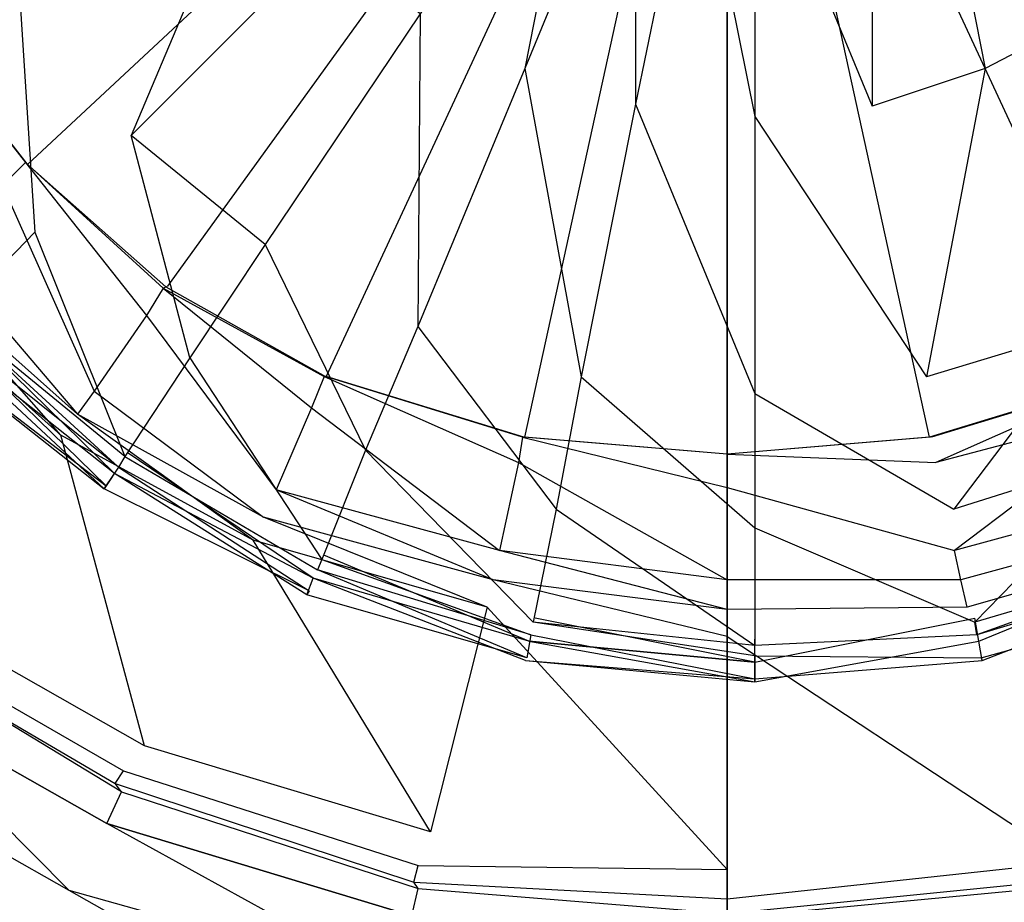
# Model space of a CAD drawing. Extents: x 0 to 0.9, y -0.7 to 0.
# Tile 6 of 14: x 0.416 to 0.463, y -0.416 to -0.374. Entities that reach past the tile are written whole.
import ezdxf

# ---------------------------------------------------------------- set-up
doc = ezdxf.new("R2010")
doc.units = 0
doc.layers.add('L0_ABLAUF_INF_0___REPLACEMTFORE', color=7, linetype='CONTINUOUS')
doc.layers.add('L1_GRUPPE_28___REPLACEMTFOREMPT', color=7, linetype='CONTINUOUS')

msp = doc.modelspace()

# ---------------------------------------------------------------- linework, layer by layer
at = {"layer": 'L0_ABLAUF_INF_0___REPLACEMTFORE', "color": 8}
for points, invisible_edges in [([(0.44036, -0.376479, 0.025468), (0.443152, -0.362285, 0.026105), (0.435373, -0.37388, 0.025468), (0.44036, -0.376479, 0.025468)], 13), ([(0.443152, -0.362285, 0.026105), (0.44036, -0.376479, 0.025468), (0.445646, -0.363684, 0.026105), (0.443152, -0.362285, 0.026105)], 14), ([(0.462302, -0.376479, 0.025468), (0.459509, -0.362285, 0.026105), (0.456916, -0.363684, 0.026105), (0.462302, -0.376479, 0.025468)], 13), ([(0.459509, -0.362285, 0.026105), (0.462302, -0.376479, 0.025468), (0.467288, -0.37388, 0.025468), (0.459509, -0.362285, 0.026105)], 14), ([(0.445646, -0.378178, 0.025468), (0.445646, -0.363684, 0.026105), (0.44036, -0.376479, 0.025468), (0.445646, -0.378178, 0.025468)], 13), ([(0.445646, -0.363684, 0.026105), (0.445646, -0.378178, 0.025468), (0.448438, -0.364484, 0.026105), (0.445646, -0.363684, 0.026105)], 14), ([(0.456916, -0.378278, 0.025468), (0.456916, -0.363684, 0.026105), (0.454223, -0.364484, 0.026105), (0.456916, -0.378278, 0.025468)], 13), ([(0.456916, -0.363684, 0.026105), (0.456916, -0.378278, 0.025468), (0.462302, -0.376479, 0.025468), (0.456916, -0.363684, 0.026105)], 14), ([(0.451331, -0.378778, 0.025468), (0.448438, -0.364484, 0.026105), (0.445646, -0.378178, 0.025468), (0.451331, -0.378778, 0.025468)], 13), ([(0.448438, -0.364484, 0.026105), (0.451331, -0.378778, 0.025468), (0.451331, -0.364784, 0.026105), (0.448438, -0.364484, 0.026105)], 14), ([(0.451331, -0.364784, 0.026105), (0.456916, -0.378278, 0.025468), (0.454223, -0.364484, 0.026105), (0.451331, -0.364784, 0.026105)], 14), ([(0.456916, -0.378278, 0.025468), (0.451331, -0.364784, 0.026105), (0.451331, -0.378778, 0.025468), (0.456916, -0.378278, 0.025468)], 13), ([(0.412334, -0.366183, 0.024618), (0.410937, -0.376979, 0.023981), (0.416323, -0.37338, 0.024618), (0.412334, -0.366183, 0.024618)], 14), ([(0.421609, -0.379677, 0.024618), (0.427394, -0.365983, 0.025468), (0.416323, -0.37338, 0.024618), (0.421609, -0.379677, 0.024618)], 13), ([(0.427394, -0.365983, 0.025468), (0.421609, -0.379677, 0.024618), (0.430984, -0.370282, 0.025468), (0.427394, -0.365983, 0.025468)], 14), ([(0.430984, -0.370282, 0.025468), (0.421609, -0.379677, 0.024618), (0.427992, -0.384875, 0.024512), (0.430984, -0.370282, 0.025468)], 14), ([(0.435373, -0.37388, 0.025468), (0.430984, -0.370282, 0.025468), (0.427992, -0.384875, 0.024512), (0.435373, -0.37388, 0.025468)], 14), ([(0.417021, -0.384276, 0.023981), (0.416323, -0.37338, 0.024618), (0.410937, -0.376979, 0.023981), (0.417021, -0.384276, 0.023981)], 13), ([(0.416323, -0.37338, 0.024618), (0.417021, -0.384276, 0.023981), (0.421609, -0.379677, 0.024618), (0.416323, -0.37338, 0.024618)], 14), ([(0.435273, -0.388774, 0.024512), (0.435373, -0.37388, 0.025468), (0.427992, -0.384875, 0.024512), (0.435273, -0.388774, 0.024512)], 13), ([(0.435373, -0.37388, 0.025468), (0.435273, -0.388774, 0.024512), (0.44036, -0.376479, 0.025468), (0.435373, -0.37388, 0.025468)], 14), ([(0.467388, -0.388774, 0.024512), (0.467288, -0.37388, 0.025468), (0.462302, -0.376479, 0.025468), (0.467388, -0.388774, 0.024512)], 13), ([(0.443053, -0.391173, 0.024512), (0.44036, -0.376479, 0.025468), (0.435273, -0.388774, 0.024512), (0.443053, -0.391173, 0.024512)], 13), ([(0.44036, -0.376479, 0.025468), (0.443053, -0.391173, 0.024512), (0.445646, -0.378178, 0.025468), (0.44036, -0.376479, 0.025468)], 14), ([(0.459509, -0.391173, 0.024512), (0.462302, -0.376479, 0.025468), (0.456916, -0.378278, 0.025468), (0.459509, -0.391173, 0.024512)], 13), ([(0.462302, -0.376479, 0.025468), (0.459509, -0.391173, 0.024512), (0.467388, -0.388774, 0.024512), (0.462302, -0.376479, 0.025468)], 14), ([(0.410937, -0.376979, 0.023981), (0.413132, -0.388274, 0.02345), (0.417021, -0.384276, 0.023981), (0.410937, -0.376979, 0.023981)], 14), ([(0.451331, -0.391972, 0.024512), (0.445646, -0.378178, 0.025468), (0.443053, -0.391173, 0.024512), (0.451331, -0.391972, 0.024512)], 13), ([(0.445646, -0.378178, 0.025468), (0.451331, -0.391972, 0.024512), (0.451331, -0.378778, 0.025468), (0.445646, -0.378178, 0.025468)], 14), ([(0.451331, -0.378778, 0.025468), (0.459509, -0.391173, 0.024512), (0.456916, -0.378278, 0.025468), (0.451331, -0.378778, 0.025468)], 14), ([(0.459509, -0.391173, 0.024512), (0.451331, -0.378778, 0.025468), (0.451331, -0.391972, 0.024512), (0.459509, -0.391173, 0.024512)], 13), ([(0.424402, -0.390273, 0.023981), (0.421609, -0.379677, 0.024618), (0.417021, -0.384276, 0.023981), (0.424402, -0.390273, 0.023981)], 14), ([(0.427992, -0.384875, 0.024512), (0.421609, -0.379677, 0.024618), (0.424402, -0.390273, 0.023981), (0.427992, -0.384875, 0.024512)], 14), ([(0.42131, -0.394971, 0.02345), (0.417021, -0.384276, 0.023981), (0.413132, -0.388274, 0.02345), (0.42131, -0.394971, 0.02345)], 13), ([(0.417021, -0.384276, 0.023981), (0.42131, -0.394971, 0.02345), (0.424402, -0.390273, 0.023981), (0.417021, -0.384276, 0.023981)], 14), ([(0.43278, -0.394671, 0.023981), (0.427992, -0.384875, 0.024512), (0.424402, -0.390273, 0.023981), (0.43278, -0.394671, 0.023981)], 13), ([(0.427992, -0.384875, 0.024512), (0.43278, -0.394671, 0.023981), (0.435273, -0.388774, 0.024512), (0.427992, -0.384875, 0.024512)], 14), ([(0.413132, -0.388274, 0.020265), (0.420811, -0.395771, 0.020052), (0.412334, -0.389073, 0.020052), (0.413132, -0.388274, 0.020265)], 13), ([(0.421011, -0.395471, 0.023344), (0.413132, -0.388274, 0.02345), (0.412633, -0.388774, 0.023344), (0.421011, -0.395471, 0.023344)], 14), ([(0.420811, -0.395771, 0.020052), (0.413132, -0.388274, 0.020265), (0.42141, -0.394771, 0.020265), (0.420811, -0.395771, 0.020052)], 14), ([(0.42131, -0.394971, 0.02345), (0.413132, -0.388274, 0.02345), (0.421011, -0.395471, 0.023344), (0.42131, -0.394971, 0.02345)], 14), ([(0.420412, -0.39637, 0.022494), (0.412633, -0.388774, 0.023344), (0.411835, -0.389573, 0.022601), (0.420412, -0.39637, 0.022494)], 14), ([(0.421011, -0.395471, 0.023344), (0.412633, -0.388774, 0.023344), (0.420412, -0.39637, 0.022494), (0.421011, -0.395471, 0.023344)], 14), ([(0.441856, -0.39747, 0.023981), (0.435273, -0.388774, 0.024512), (0.43278, -0.394671, 0.023981), (0.441856, -0.39747, 0.023981)], 13), ([(0.435273, -0.388774, 0.024512), (0.441856, -0.39747, 0.023981), (0.443053, -0.391173, 0.024512), (0.435273, -0.388774, 0.024512)], 14), ([(0.460806, -0.39747, 0.023981), (0.467388, -0.388774, 0.024512), (0.459509, -0.391173, 0.024512), (0.460806, -0.39747, 0.023981)], 13), ([(0.467388, -0.388774, 0.024512), (0.460806, -0.39747, 0.023981), (0.469782, -0.394671, 0.023981), (0.467388, -0.388774, 0.024512)], 14), ([(0.411705, -0.389703, 0.021327), (0.412334, -0.389073, 0.020052), (0.420315, -0.396515, 0.021273), (0.411705, -0.389703, 0.021327)], 14), ([(0.420315, -0.396515, 0.021273), (0.412334, -0.389073, 0.020052), (0.420811, -0.395771, 0.020052), (0.420315, -0.396515, 0.021273)], 14), ([(0.411705, -0.389703, 0.021327), (0.420412, -0.39637, 0.022494), (0.411835, -0.389573, 0.022601), (0.411705, -0.389703, 0.021327)], 14), ([(0.420412, -0.39637, 0.022494), (0.411705, -0.389703, 0.021327), (0.420315, -0.396515, 0.021273), (0.420412, -0.39637, 0.022494)], 13), ([(0.430685, -0.399869, 0.02345), (0.424402, -0.390273, 0.023981), (0.42131, -0.394971, 0.02345), (0.430685, -0.399869, 0.02345)], 13), ([(0.424402, -0.390273, 0.023981), (0.430685, -0.399869, 0.02345), (0.43278, -0.394671, 0.023981), (0.424402, -0.390273, 0.023981)], 14), ([(0.451331, -0.398369, 0.023981), (0.443053, -0.391173, 0.024512), (0.441856, -0.39747, 0.023981), (0.451331, -0.398369, 0.023981)], 13), ([(0.443053, -0.391173, 0.024512), (0.451331, -0.398369, 0.023981), (0.451331, -0.391972, 0.024512), (0.443053, -0.391173, 0.024512)], 14), ([(0.451331, -0.391972, 0.024512), (0.460806, -0.39747, 0.023981), (0.459509, -0.391173, 0.024512), (0.451331, -0.391972, 0.024512)], 14), ([(0.460806, -0.39747, 0.023981), (0.451331, -0.391972, 0.024512), (0.451331, -0.398369, 0.023981), (0.460806, -0.39747, 0.023981)], 13), ([(0.42141, -0.394771, 0.020265), (0.430286, -0.400768, 0.020052), (0.420811, -0.395771, 0.020052), (0.42141, -0.394771, 0.020265)], 13), ([(0.430486, -0.400369, 0.023344), (0.42131, -0.394971, 0.02345), (0.421011, -0.395471, 0.023344), (0.430486, -0.400369, 0.023344)], 13), ([(0.42131, -0.394971, 0.02345), (0.430486, -0.400369, 0.023344), (0.430685, -0.399869, 0.02345), (0.42131, -0.394971, 0.02345)], 14), ([(0.430286, -0.400768, 0.020052), (0.42141, -0.394771, 0.020265), (0.430785, -0.399669, 0.020265), (0.430286, -0.400768, 0.020052)], 14), ([(0.440759, -0.402868, 0.02345), (0.43278, -0.394671, 0.023981), (0.430685, -0.399869, 0.02345), (0.440759, -0.402868, 0.02345)], 13), ([(0.43278, -0.394671, 0.023981), (0.440759, -0.402868, 0.02345), (0.441856, -0.39747, 0.023981), (0.43278, -0.394671, 0.023981)], 14), ([(0.461803, -0.402868, 0.02345), (0.469782, -0.394671, 0.023981), (0.460806, -0.39747, 0.023981), (0.461803, -0.402868, 0.02345)], 13), ([(0.469782, -0.394671, 0.023981), (0.461803, -0.402868, 0.02345), (0.471876, -0.399869, 0.02345), (0.469782, -0.394671, 0.023981)], 14), ([(0.430087, -0.401368, 0.022494), (0.421011, -0.395471, 0.023344), (0.420412, -0.39637, 0.022494), (0.430087, -0.401368, 0.022494)], 13), ([(0.421011, -0.395471, 0.023344), (0.430087, -0.401368, 0.022494), (0.430486, -0.400369, 0.023344), (0.421011, -0.395471, 0.023344)], 14), ([(0.420315, -0.396515, 0.021273), (0.420811, -0.395771, 0.020052), (0.429982, -0.401562, 0.021273), (0.420315, -0.396515, 0.021273)], 14), ([(0.429982, -0.401562, 0.021273), (0.420811, -0.395771, 0.020052), (0.430286, -0.400768, 0.020052), (0.429982, -0.401562, 0.021273)], 14), ([(0.420412, -0.39637, 0.022494), (0.420315, -0.396515, 0.021273), (0.430087, -0.401368, 0.022494), (0.420412, -0.39637, 0.022494)], 14), ([(0.430087, -0.401368, 0.022494), (0.420315, -0.396515, 0.021273), (0.429982, -0.401562, 0.021273), (0.430087, -0.401368, 0.022494)], 14), ([(0.451331, -0.403967, 0.02345), (0.441856, -0.39747, 0.023981), (0.440759, -0.402868, 0.02345), (0.451331, -0.403967, 0.02345)], 13), ([(0.441856, -0.39747, 0.023981), (0.451331, -0.403967, 0.02345), (0.451331, -0.398369, 0.023981), (0.441856, -0.39747, 0.023981)], 14), ([(0.451331, -0.398369, 0.023981), (0.461803, -0.402868, 0.02345), (0.460806, -0.39747, 0.023981), (0.451331, -0.398369, 0.023981)], 14), ([(0.461803, -0.402868, 0.02345), (0.451331, -0.398369, 0.023981), (0.451331, -0.403967, 0.02345), (0.461803, -0.402868, 0.02345)], 13), ([(0.430785, -0.399669, 0.020265), (0.440559, -0.403767, 0.020052), (0.430286, -0.400768, 0.020052), (0.430785, -0.399669, 0.020265)], 13), ([(0.440559, -0.403767, 0.020052), (0.430785, -0.399669, 0.020265), (0.440858, -0.402668, 0.020265), (0.440559, -0.403767, 0.020052)], 14), ([(0.471876, -0.399669, 0.020265), (0.462002, -0.403767, 0.020052), (0.461803, -0.402668, 0.020265), (0.471876, -0.399669, 0.020265)], 13), ([(0.462002, -0.403767, 0.020052), (0.471876, -0.399669, 0.020265), (0.472275, -0.400768, 0.020052), (0.462002, -0.403767, 0.020052)], 14), ([(0.440659, -0.403467, 0.023344), (0.430685, -0.399869, 0.02345), (0.430486, -0.400369, 0.023344), (0.440659, -0.403467, 0.023344)], 13), ([(0.430685, -0.399869, 0.02345), (0.440659, -0.403467, 0.023344), (0.440759, -0.402868, 0.02345), (0.430685, -0.399869, 0.02345)], 14), ([(0.461903, -0.403467, 0.023344), (0.471876, -0.399869, 0.02345), (0.461803, -0.402868, 0.02345), (0.461903, -0.403467, 0.023344)], 13), ([(0.471876, -0.399869, 0.02345), (0.461903, -0.403467, 0.023344), (0.472175, -0.400369, 0.023344), (0.471876, -0.399869, 0.02345)], 14), ([(0.440459, -0.404567, 0.022494), (0.430486, -0.400369, 0.023344), (0.430087, -0.401368, 0.022494), (0.440459, -0.404567, 0.022494)], 14), ([(0.440659, -0.403467, 0.023344), (0.430486, -0.400369, 0.023344), (0.440459, -0.404567, 0.022494), (0.440659, -0.403467, 0.023344)], 14), ([(0.472175, -0.400369, 0.023344), (0.461903, -0.403467, 0.023344), (0.462102, -0.404567, 0.022494), (0.472175, -0.400369, 0.023344)], 14), ([(0.472574, -0.401468, 0.022494), (0.472175, -0.400369, 0.023344), (0.462102, -0.404567, 0.022494), (0.472574, -0.401468, 0.022494)], 14), ([(0.429982, -0.401562, 0.021273), (0.430286, -0.400768, 0.020052), (0.440405, -0.40469, 0.021273), (0.429982, -0.401562, 0.021273)], 14), ([(0.440405, -0.40469, 0.021273), (0.430286, -0.400768, 0.020052), (0.440559, -0.403767, 0.020052), (0.440405, -0.40469, 0.021273)], 14), ([(0.472275, -0.400768, 0.020052), (0.462156, -0.40469, 0.021273), (0.462002, -0.403767, 0.020052), (0.472275, -0.400768, 0.020052)], 13), ([(0.462156, -0.40469, 0.021273), (0.472275, -0.400768, 0.020052), (0.472629, -0.401612, 0.021273), (0.462156, -0.40469, 0.021273)], 14), ([(0.430087, -0.401368, 0.022494), (0.429982, -0.401562, 0.021273), (0.440459, -0.404567, 0.022494), (0.430087, -0.401368, 0.022494)], 14), ([(0.440459, -0.404567, 0.022494), (0.429982, -0.401562, 0.021273), (0.440405, -0.40469, 0.021273), (0.440459, -0.404567, 0.022494)], 14), ([(0.462102, -0.404567, 0.022494), (0.472629, -0.401612, 0.021273), (0.472574, -0.401468, 0.022494), (0.462102, -0.404567, 0.022494)], 14), ([(0.472629, -0.401612, 0.021273), (0.462102, -0.404567, 0.022494), (0.462156, -0.40469, 0.021273), (0.472629, -0.401612, 0.021273)], 13), ([(0.440858, -0.402668, 0.020265), (0.451331, -0.404767, 0.020052), (0.440559, -0.403767, 0.020052), (0.440858, -0.402668, 0.020265)], 13), ([(0.451331, -0.404467, 0.023344), (0.440759, -0.402868, 0.02345), (0.440659, -0.403467, 0.023344), (0.451331, -0.404467, 0.023344)], 14), ([(0.451331, -0.403967, 0.02345), (0.440759, -0.402868, 0.02345), (0.451331, -0.404467, 0.023344), (0.451331, -0.403967, 0.02345)], 14), ([(0.451331, -0.404767, 0.020052), (0.440858, -0.402668, 0.020265), (0.451331, -0.403667, 0.020265), (0.451331, -0.404767, 0.020052)], 14), ([(0.461803, -0.402668, 0.020265), (0.451331, -0.404767, 0.020052), (0.451331, -0.403667, 0.020265), (0.461803, -0.402668, 0.020265)], 13), ([(0.451331, -0.404767, 0.020052), (0.461803, -0.402668, 0.020265), (0.462002, -0.403767, 0.020052), (0.451331, -0.404767, 0.020052)], 14), ([(0.461903, -0.403467, 0.023344), (0.461803, -0.402868, 0.02345), (0.451331, -0.403967, 0.02345), (0.461903, -0.403467, 0.023344)], 14), ([(0.451331, -0.405566, 0.022494), (0.440659, -0.403467, 0.023344), (0.440459, -0.404567, 0.022494), (0.451331, -0.405566, 0.022494)], 13), ([(0.440659, -0.403467, 0.023344), (0.451331, -0.405566, 0.022494), (0.451331, -0.404467, 0.023344), (0.440659, -0.403467, 0.023344)], 14), ([(0.451331, -0.404467, 0.023344), (0.462102, -0.404567, 0.022494), (0.461903, -0.403467, 0.023344), (0.451331, -0.404467, 0.023344)], 14), ([(0.461903, -0.403467, 0.023344), (0.451331, -0.403967, 0.02345), (0.451331, -0.404467, 0.023344), (0.461903, -0.403467, 0.023344)], 14), ([(0.440559, -0.403767, 0.020052), (0.451331, -0.4057, 0.021273), (0.440405, -0.40469, 0.021273), (0.440559, -0.403767, 0.020052)], 14), ([(0.451331, -0.4057, 0.021273), (0.440559, -0.403767, 0.020052), (0.451331, -0.404767, 0.020052), (0.451331, -0.4057, 0.021273)], 13), ([(0.462002, -0.403767, 0.020052), (0.451331, -0.4057, 0.021273), (0.451331, -0.404767, 0.020052), (0.462002, -0.403767, 0.020052)], 13), ([(0.451331, -0.4057, 0.021273), (0.462002, -0.403767, 0.020052), (0.462156, -0.40469, 0.021273), (0.451331, -0.4057, 0.021273)], 14), ([(0.440405, -0.40469, 0.021273), (0.451331, -0.405566, 0.022494), (0.440459, -0.404567, 0.022494), (0.440405, -0.40469, 0.021273)], 14), ([(0.451331, -0.405566, 0.022494), (0.440405, -0.40469, 0.021273), (0.451331, -0.4057, 0.021273), (0.451331, -0.405566, 0.022494)], 13), ([(0.462102, -0.404567, 0.022494), (0.451331, -0.404467, 0.023344), (0.451331, -0.405566, 0.022494), (0.462102, -0.404567, 0.022494)], 13), ([(0.451331, -0.405566, 0.022494), (0.462156, -0.40469, 0.021273), (0.462102, -0.404567, 0.022494), (0.451331, -0.405566, 0.022494)], 14), ([(0.462156, -0.40469, 0.021273), (0.451331, -0.405566, 0.022494), (0.451331, -0.4057, 0.021273), (0.462156, -0.40469, 0.021273)], 13)]:
    msp.add_3dface(points, dxfattribs=dict(at, invisible_edges=invisible_edges))
at = {"layer": 'L1_GRUPPE_28___REPLACEMTFOREMPT', "color": 8}
for points, invisible_edges in [([(0.332472, -0.526262, 0.000537), (0.332472, -0.173738, 0.000537), (0.45, -0.138007, 0.000537), (0.332472, -0.526262, 0.000537)], 10), ([(0.332472, -0.526262, 0.000537), (0.45, -0.138007, 0.000537), (0.45, -0.561993, 0.000537), (0.332472, -0.526262, 0.000537)], 13), ([(0.45, -0.561993, 0.000537), (0.45, -0.138007, 0.000537), (0.567528, -0.173738, 0.000537), (0.45, -0.561993, 0.000537)], 10), ([(0.45, -0.561993, 0.000537), (0.567528, -0.173738, 0.000537), (0.567528, -0.526262, 0.000537), (0.45, -0.561993, 0.000537)], 13), ([(0.45, -0.349987, 0.006377), (0.40731, -0.366462, 0.006377), (0.411291, -0.374259, 0.006377), (0.45, -0.349987, 0.006377)], 14), ([(0.45, -0.349987, 0.006377), (0.411291, -0.374259, 0.006377), (0.416666, -0.381057, 0.006377), (0.45, -0.349987, 0.006377)], 14), ([(0.45, -0.349987, 0.006377), (0.416666, -0.381057, 0.006377), (0.423335, -0.386855, 0.006377), (0.45, -0.349987, 0.006377)], 14), ([(0.45, -0.349987, 0.006377), (0.423335, -0.386855, 0.006377), (0.4309, -0.391154, 0.006377), (0.45, -0.349987, 0.006377)], 14), ([(0.45, -0.349987, 0.006377), (0.4309, -0.391154, 0.006377), (0.440356, -0.394053, 0.006377), (0.45, -0.349987, 0.006377)], 14), ([(0.45, -0.349987, 0.006377), (0.440356, -0.394053, 0.006377), (0.45, -0.394853, 0.006377), (0.45, -0.349987, 0.006377)], 14), ([(0.483334, -0.381057, 0.006377), (0.45, -0.349987, 0.006377), (0.476665, -0.386855, 0.006377), (0.483334, -0.381057, 0.006377)], 14), ([(0.488709, -0.374259, 0.006377), (0.45, -0.349987, 0.006377), (0.483334, -0.381057, 0.006377), (0.488709, -0.374259, 0.006377)], 14), ([(0.459644, -0.394053, 0.006377), (0.45, -0.349987, 0.006377), (0.45, -0.394853, 0.006377), (0.459644, -0.394053, 0.006377)], 14), ([(0.49269, -0.366462, 0.006377), (0.45, -0.349987, 0.006377), (0.488709, -0.374259, 0.006377), (0.49269, -0.366462, 0.006377)], 14), ([(0.4691, -0.391154, 0.006377), (0.45, -0.349987, 0.006377), (0.459644, -0.394053, 0.006377), (0.4691, -0.391154, 0.006377)], 14), ([(0.476665, -0.386855, 0.006377), (0.45, -0.349987, 0.006377), (0.4691, -0.391154, 0.006377), (0.476665, -0.386855, 0.006377)], 14), ([(0.411216, -0.374259, 0.006976), (0.411092, -0.374259, 0.00797), (0.416567, -0.380957, 0.00797), (0.411216, -0.374259, 0.006976)], 14), ([(0.411092, -0.374259, 0.00797), (0.415472, -0.382057, 0.00797), (0.416567, -0.380957, 0.00797), (0.411092, -0.374259, 0.00797)], 14), ([(0.411216, -0.374259, 0.006976), (0.416567, -0.380957, 0.00797), (0.416629, -0.38102, 0.006976), (0.411216, -0.374259, 0.006976)], 14), ([(0.411291, -0.374259, 0.006377), (0.411216, -0.374259, 0.006976), (0.416629, -0.38102, 0.006976), (0.411291, -0.374259, 0.006377)], 14), ([(0.411291, -0.374259, 0.006377), (0.416629, -0.38102, 0.006976), (0.416666, -0.381057, 0.006377), (0.411291, -0.374259, 0.006377)], 14), ([(0.42234, -0.388255, 0.00797), (0.416567, -0.380957, 0.00797), (0.415472, -0.382057, 0.00797), (0.42234, -0.388255, 0.00797)], 13), ([(0.416567, -0.380957, 0.00797), (0.42234, -0.388255, 0.00797), (0.423136, -0.386955, 0.00797), (0.416567, -0.380957, 0.00797)], 14), ([(0.416567, -0.380957, 0.00797), (0.423136, -0.386955, 0.00797), (0.416629, -0.38102, 0.006976), (0.416567, -0.380957, 0.00797)], 14), ([(0.416629, -0.38102, 0.006976), (0.42326, -0.386893, 0.006976), (0.416666, -0.381057, 0.006377), (0.416629, -0.38102, 0.006976)], 14), ([(0.423136, -0.386955, 0.00797), (0.42326, -0.386893, 0.006976), (0.416629, -0.38102, 0.006976), (0.423136, -0.386955, 0.00797)], 14), ([(0.42326, -0.386893, 0.006976), (0.423335, -0.386855, 0.006377), (0.416666, -0.381057, 0.006377), (0.42326, -0.386893, 0.006976)], 14), ([(0.419851, -0.391854, 0.00797), (0.415472, -0.382057, 0.00797), (0.412386, -0.385156, 0.00797), (0.419851, -0.391854, 0.00797)], 13), ([(0.415472, -0.382057, 0.00797), (0.419851, -0.391854, 0.00797), (0.42234, -0.388255, 0.00797), (0.415472, -0.382057, 0.00797)], 14), ([(0.419055, -0.392953, 0.008289), (0.412386, -0.385156, 0.00797), (0.411291, -0.386056, 0.008289), (0.419055, -0.392953, 0.008289)], 13), ([(0.412386, -0.385156, 0.00797), (0.419055, -0.392953, 0.008289), (0.419851, -0.391854, 0.00797), (0.412386, -0.385156, 0.00797)], 14), ([(0.418259, -0.393953, 0.009032), (0.411291, -0.386056, 0.008289), (0.410395, -0.386955, 0.008926), (0.418259, -0.393953, 0.009032)], 14), ([(0.419055, -0.392953, 0.008289), (0.411291, -0.386056, 0.008289), (0.418259, -0.393953, 0.009032), (0.419055, -0.392953, 0.008289)], 14), ([(0.418259, -0.393953, 0.009032), (0.410395, -0.386955, 0.008926), (0.41149, -0.40265, 0.017209), (0.418259, -0.393953, 0.009032)], 14), ([(0.430203, -0.392653, 0.00797), (0.423136, -0.386955, 0.00797), (0.42234, -0.388255, 0.00797), (0.430203, -0.392653, 0.00797)], 13), ([(0.423136, -0.386955, 0.00797), (0.4308, -0.391154, 0.00797), (0.42326, -0.386893, 0.006976), (0.423136, -0.386955, 0.00797)], 14), ([(0.423136, -0.386955, 0.00797), (0.430203, -0.392653, 0.00797), (0.4308, -0.391154, 0.00797), (0.423136, -0.386955, 0.00797)], 14), ([(0.42326, -0.386893, 0.006976), (0.430863, -0.391154, 0.006976), (0.423335, -0.386855, 0.006377), (0.42326, -0.386893, 0.006976)], 14), ([(0.4308, -0.391154, 0.00797), (0.430863, -0.391154, 0.006976), (0.42326, -0.386893, 0.006976), (0.4308, -0.391154, 0.00797)], 14), ([(0.430863, -0.391154, 0.006976), (0.4309, -0.391154, 0.006377), (0.423335, -0.386855, 0.006377), (0.430863, -0.391154, 0.006976)], 14), ([(0.428511, -0.396552, 0.00797), (0.42234, -0.388255, 0.00797), (0.419851, -0.391854, 0.00797), (0.428511, -0.396552, 0.00797)], 13), ([(0.42234, -0.388255, 0.00797), (0.428511, -0.396552, 0.00797), (0.430203, -0.392653, 0.00797), (0.42234, -0.388255, 0.00797)], 14), ([(0.440057, -0.395253, 0.00797), (0.4308, -0.391154, 0.00797), (0.430203, -0.392653, 0.00797), (0.440057, -0.395253, 0.00797)], 13), ([(0.4308, -0.391154, 0.00797), (0.440057, -0.395253, 0.00797), (0.440256, -0.394053, 0.00797), (0.4308, -0.391154, 0.00797)], 14), ([(0.440256, -0.394053, 0.00797), (0.430863, -0.391154, 0.006976), (0.4308, -0.391154, 0.00797), (0.440256, -0.394053, 0.00797)], 14), ([(0.440319, -0.394053, 0.006976), (0.4309, -0.391154, 0.006377), (0.430863, -0.391154, 0.006976), (0.440319, -0.394053, 0.006976)], 14), ([(0.430863, -0.391154, 0.006976), (0.440256, -0.394053, 0.00797), (0.440319, -0.394053, 0.006976), (0.430863, -0.391154, 0.006976)], 13), ([(0.4309, -0.391154, 0.006377), (0.440319, -0.394053, 0.006976), (0.440356, -0.394053, 0.006377), (0.4309, -0.391154, 0.006377)], 13), ([(0.459681, -0.394053, 0.006976), (0.4691, -0.391154, 0.006377), (0.459644, -0.394053, 0.006377), (0.459681, -0.394053, 0.006976)], 13), ([(0.4691, -0.391154, 0.006377), (0.459681, -0.394053, 0.006976), (0.469137, -0.391154, 0.006976), (0.4691, -0.391154, 0.006377)], 14), ([(0.459744, -0.394053, 0.00797), (0.469137, -0.391154, 0.006976), (0.459681, -0.394053, 0.006976), (0.459744, -0.394053, 0.00797)], 13), ([(0.459943, -0.395253, 0.00797), (0.4692, -0.391154, 0.00797), (0.459744, -0.394053, 0.00797), (0.459943, -0.395253, 0.00797)], 13), ([(0.469137, -0.391154, 0.006976), (0.459744, -0.394053, 0.00797), (0.4692, -0.391154, 0.00797), (0.469137, -0.391154, 0.006976)], 14), ([(0.4692, -0.391154, 0.00797), (0.459943, -0.395253, 0.00797), (0.469797, -0.392653, 0.00797), (0.4692, -0.391154, 0.00797)], 14), ([(0.427914, -0.397852, 0.008289), (0.419851, -0.391854, 0.00797), (0.419055, -0.392953, 0.008289), (0.427914, -0.397852, 0.008289)], 13), ([(0.419851, -0.391854, 0.00797), (0.427914, -0.397852, 0.008289), (0.428511, -0.396552, 0.00797), (0.419851, -0.391854, 0.00797)], 14), ([(0.439162, -0.399451, 0.00797), (0.430203, -0.392653, 0.00797), (0.428511, -0.396552, 0.00797), (0.439162, -0.399451, 0.00797)], 13), ([(0.430203, -0.392653, 0.00797), (0.439162, -0.399451, 0.00797), (0.440057, -0.395253, 0.00797), (0.430203, -0.392653, 0.00797)], 14), ([(0.460838, -0.399451, 0.00797), (0.469797, -0.392653, 0.00797), (0.459943, -0.395253, 0.00797), (0.460838, -0.399451, 0.00797)], 13), ([(0.469797, -0.392653, 0.00797), (0.460838, -0.399451, 0.00797), (0.471489, -0.396552, 0.00797), (0.469797, -0.392653, 0.00797)], 14), ([(0.427416, -0.398951, 0.008926), (0.419055, -0.392953, 0.008289), (0.418259, -0.393953, 0.009032), (0.427416, -0.398951, 0.008926)], 14), ([(0.427914, -0.397852, 0.008289), (0.419055, -0.392953, 0.008289), (0.427416, -0.398951, 0.008926), (0.427914, -0.397852, 0.008289)], 14), ([(0.42224, -0.408748, 0.017103), (0.418259, -0.393953, 0.009032), (0.41149, -0.40265, 0.017209), (0.42224, -0.408748, 0.017103)], 14), ([(0.427416, -0.398951, 0.008926), (0.418259, -0.393953, 0.009032), (0.42224, -0.408748, 0.017103), (0.427416, -0.398951, 0.008926)], 14), ([(0.45, -0.396452, 0.00797), (0.440256, -0.394053, 0.00797), (0.440057, -0.395253, 0.00797), (0.45, -0.396452, 0.00797)], 13), ([(0.45, -0.394853, 0.00797), (0.440319, -0.394053, 0.006976), (0.440256, -0.394053, 0.00797), (0.45, -0.394853, 0.00797)], 14), ([(0.440256, -0.394053, 0.00797), (0.45, -0.396452, 0.00797), (0.45, -0.394853, 0.00797), (0.440256, -0.394053, 0.00797)], 14), ([(0.440319, -0.394053, 0.006976), (0.45, -0.394853, 0.00797), (0.45, -0.394853, 0.006976), (0.440319, -0.394053, 0.006976)], 13), ([(0.45, -0.394853, 0.006976), (0.440356, -0.394053, 0.006377), (0.440319, -0.394053, 0.006976), (0.45, -0.394853, 0.006976)], 14), ([(0.440356, -0.394053, 0.006377), (0.45, -0.394853, 0.006976), (0.45, -0.394853, 0.006377), (0.440356, -0.394053, 0.006377)], 13), ([(0.45, -0.394853, 0.00797), (0.459681, -0.394053, 0.006976), (0.45, -0.394853, 0.006976), (0.45, -0.394853, 0.00797)], 13), ([(0.459681, -0.394053, 0.006976), (0.45, -0.394853, 0.00797), (0.459744, -0.394053, 0.00797), (0.459681, -0.394053, 0.006976)], 14), ([(0.45, -0.394853, 0.00797), (0.459943, -0.395253, 0.00797), (0.459744, -0.394053, 0.00797), (0.45, -0.394853, 0.00797)], 14), ([(0.45, -0.394853, 0.006976), (0.459644, -0.394053, 0.006377), (0.45, -0.394853, 0.006377), (0.45, -0.394853, 0.006976)], 13), ([(0.459644, -0.394053, 0.006377), (0.45, -0.394853, 0.006976), (0.459681, -0.394053, 0.006976), (0.459644, -0.394053, 0.006377)], 14), ([(0.459943, -0.395253, 0.00797), (0.45, -0.394853, 0.00797), (0.45, -0.396452, 0.00797), (0.459943, -0.395253, 0.00797)], 13), ([(0.45, -0.400851, 0.00797), (0.440057, -0.395253, 0.00797), (0.439162, -0.399451, 0.00797), (0.45, -0.400851, 0.00797)], 13), ([(0.440057, -0.395253, 0.00797), (0.45, -0.400851, 0.00797), (0.45, -0.396452, 0.00797), (0.440057, -0.395253, 0.00797)], 14), ([(0.45, -0.396452, 0.00797), (0.460838, -0.399451, 0.00797), (0.459943, -0.395253, 0.00797), (0.45, -0.396452, 0.00797)], 14), ([(0.438863, -0.400851, 0.008183), (0.428511, -0.396552, 0.00797), (0.427914, -0.397852, 0.008289), (0.438863, -0.400851, 0.008183)], 14), ([(0.439162, -0.399451, 0.00797), (0.428511, -0.396552, 0.00797), (0.438863, -0.400851, 0.008183), (0.439162, -0.399451, 0.00797)], 14), ([(0.460838, -0.399451, 0.00797), (0.45, -0.396452, 0.00797), (0.45, -0.400851, 0.00797), (0.460838, -0.399451, 0.00797)], 13), ([(0.471489, -0.396552, 0.00797), (0.460838, -0.399451, 0.00797), (0.461137, -0.400851, 0.008183), (0.471489, -0.396552, 0.00797)], 14), ([(0.472086, -0.397852, 0.008289), (0.471489, -0.396552, 0.00797), (0.461137, -0.400851, 0.008183), (0.472086, -0.397852, 0.008289)], 14), ([(0.438564, -0.40215, 0.008714), (0.427914, -0.397852, 0.008289), (0.427416, -0.398951, 0.008926), (0.438564, -0.40215, 0.008714)], 14), ([(0.438863, -0.400851, 0.008183), (0.427914, -0.397852, 0.008289), (0.438564, -0.40215, 0.008714), (0.438863, -0.400851, 0.008183)], 14), ([(0.472086, -0.397852, 0.008289), (0.461137, -0.400851, 0.008183), (0.461436, -0.40215, 0.008714), (0.472086, -0.397852, 0.008289)], 14), ([(0.472584, -0.398951, 0.008926), (0.472086, -0.397852, 0.008289), (0.461436, -0.40215, 0.008714), (0.472584, -0.398951, 0.008926)], 14), ([(0.435877, -0.412847, 0.01689), (0.427416, -0.398951, 0.008926), (0.42224, -0.408748, 0.017103), (0.435877, -0.412847, 0.01689)], 14), ([(0.438564, -0.40215, 0.008714), (0.427416, -0.398951, 0.008926), (0.435877, -0.412847, 0.01689), (0.438564, -0.40215, 0.008714)], 14), ([(0.472584, -0.398951, 0.008926), (0.461436, -0.40215, 0.008714), (0.464123, -0.412847, 0.01689), (0.472584, -0.398951, 0.008926)], 14), ([(0.45, -0.40225, 0.008289), (0.439162, -0.399451, 0.00797), (0.438863, -0.400851, 0.008183), (0.45, -0.40225, 0.008289)], 14), ([(0.45, -0.400851, 0.00797), (0.439162, -0.399451, 0.00797), (0.45, -0.40225, 0.008289), (0.45, -0.400851, 0.00797)], 14), ([(0.461137, -0.400851, 0.008183), (0.460838, -0.399451, 0.00797), (0.45, -0.400851, 0.00797), (0.461137, -0.400851, 0.008183)], 14), ([(0.45, -0.40355, 0.008926), (0.438863, -0.400851, 0.008183), (0.438564, -0.40215, 0.008714), (0.45, -0.40355, 0.008926)], 14), ([(0.45, -0.40225, 0.008289), (0.438863, -0.400851, 0.008183), (0.45, -0.40355, 0.008926), (0.45, -0.40225, 0.008289)], 14), ([(0.461137, -0.400851, 0.008183), (0.45, -0.400851, 0.00797), (0.45, -0.40225, 0.008289), (0.461137, -0.400851, 0.008183)], 14), ([(0.461436, -0.40215, 0.008714), (0.461137, -0.400851, 0.008183), (0.45, -0.40225, 0.008289), (0.461436, -0.40215, 0.008714)], 14), ([(0.45, -0.414646, 0.017209), (0.438564, -0.40215, 0.008714), (0.435877, -0.412847, 0.01689), (0.45, -0.414646, 0.017209)], 13), ([(0.438564, -0.40215, 0.008714), (0.45, -0.414646, 0.017209), (0.45, -0.40355, 0.008926), (0.438564, -0.40215, 0.008714)], 14), ([(0.461436, -0.40215, 0.008714), (0.45, -0.40225, 0.008289), (0.45, -0.40355, 0.008926), (0.461436, -0.40215, 0.008714)], 14), ([(0.45, -0.40355, 0.008926), (0.464123, -0.412847, 0.01689), (0.461436, -0.40215, 0.008714), (0.45, -0.40355, 0.008926)], 14), ([(0.410495, -0.40375, 0.018908), (0.421245, -0.409948, 0.018802), (0.41149, -0.40265, 0.017209), (0.410495, -0.40375, 0.018908)], 14), ([(0.42224, -0.408748, 0.017103), (0.41149, -0.40265, 0.017209), (0.421245, -0.409948, 0.018802), (0.42224, -0.408748, 0.017103)], 14), ([(0.410097, -0.40425, 0.021032), (0.420847, -0.410547, 0.021032), (0.410495, -0.40375, 0.018908), (0.410097, -0.40425, 0.021032)], 14), ([(0.420847, -0.410547, 0.021032), (0.421245, -0.409948, 0.018802), (0.410495, -0.40375, 0.018908), (0.420847, -0.410547, 0.021032)], 14), ([(0.464123, -0.412847, 0.01689), (0.45, -0.40355, 0.008926), (0.45, -0.414646, 0.017209), (0.464123, -0.412847, 0.01689)], 13), ([(0.410097, -0.40425, 0.021032), (0.421145, -0.410947, 0.024217), (0.420847, -0.410547, 0.021032), (0.410097, -0.40425, 0.021032)], 13), ([(0.421145, -0.410947, 0.024217), (0.410097, -0.40425, 0.021032), (0.410196, -0.404549, 0.024217), (0.421145, -0.410947, 0.024217)], 14), ([(0.409101, -0.406049, 0.027828), (0.420449, -0.412447, 0.027722), (0.410196, -0.404549, 0.024217), (0.409101, -0.406049, 0.027828)], 14), ([(0.420449, -0.412447, 0.027722), (0.421145, -0.410947, 0.024217), (0.410196, -0.404549, 0.024217), (0.420449, -0.412447, 0.027722)], 14), ([(0.418657, -0.415646, 0.029102), (0.409101, -0.406049, 0.027828), (0.406812, -0.408948, 0.028996), (0.418657, -0.415646, 0.029102)], 14), ([(0.420449, -0.412447, 0.027722), (0.409101, -0.406049, 0.027828), (0.418657, -0.415646, 0.029102), (0.420449, -0.412447, 0.027722)], 14), ([(0.417562, -0.419545, 0.029102), (0.406812, -0.408948, 0.028996), (0.404324, -0.412447, 0.029102), (0.417562, -0.419545, 0.029102)], 14), ([(0.418657, -0.415646, 0.029102), (0.406812, -0.408948, 0.028996), (0.417562, -0.419545, 0.029102), (0.418657, -0.415646, 0.029102)], 14), ([(0.421245, -0.409948, 0.018802), (0.43528, -0.414446, 0.018589), (0.42224, -0.408748, 0.017103), (0.421245, -0.409948, 0.018802)], 14), ([(0.435877, -0.412847, 0.01689), (0.42224, -0.408748, 0.017103), (0.43528, -0.414446, 0.018589), (0.435877, -0.412847, 0.01689)], 14), ([(0.420847, -0.410547, 0.021032), (0.435081, -0.415246, 0.021032), (0.421245, -0.409948, 0.018802), (0.420847, -0.410547, 0.021032)], 14), ([(0.435081, -0.415246, 0.021032), (0.43528, -0.414446, 0.018589), (0.421245, -0.409948, 0.018802), (0.435081, -0.415246, 0.021032)], 14), ([(0.420449, -0.412447, 0.027722), (0.434981, -0.416845, 0.027403), (0.421145, -0.410947, 0.024217), (0.420449, -0.412447, 0.027722)], 14), ([(0.43528, -0.415546, 0.024217), (0.435081, -0.415246, 0.021032), (0.420847, -0.410547, 0.021032), (0.43528, -0.415546, 0.024217)], 14), ([(0.421145, -0.410947, 0.024217), (0.43528, -0.415546, 0.024217), (0.420847, -0.410547, 0.021032), (0.421145, -0.410947, 0.024217)], 14), ([(0.434981, -0.416845, 0.027403), (0.43528, -0.415546, 0.024217), (0.421145, -0.410947, 0.024217), (0.434981, -0.416845, 0.027403)], 14), ([(0.417562, -0.419545, 0.029102), (0.404324, -0.412447, 0.029102), (0.416268, -0.423443, 0.029208), (0.417562, -0.419545, 0.029102)], 14), ([(0.434085, -0.419944, 0.029102), (0.420449, -0.412447, 0.027722), (0.418657, -0.415646, 0.029102), (0.434085, -0.419944, 0.029102)], 14), ([(0.434981, -0.416845, 0.027403), (0.420449, -0.412447, 0.027722), (0.434085, -0.419944, 0.029102), (0.434981, -0.416845, 0.027403)], 14), ([(0.43528, -0.414446, 0.018589), (0.45, -0.414646, 0.017209), (0.435877, -0.412847, 0.01689), (0.43528, -0.414446, 0.018589)], 14), ([(0.46472, -0.414446, 0.018589), (0.464123, -0.412847, 0.01689), (0.45, -0.414646, 0.017209), (0.46472, -0.414446, 0.018589)], 14), ([(0.435081, -0.415246, 0.021032), (0.45, -0.416046, 0.018908), (0.43528, -0.414446, 0.018589), (0.435081, -0.415246, 0.021032)], 14), ([(0.45, -0.416046, 0.018908), (0.45, -0.414646, 0.017209), (0.43528, -0.414446, 0.018589), (0.45, -0.416046, 0.018908)], 14), ([(0.45, -0.416046, 0.018908), (0.46472, -0.414446, 0.018589), (0.45, -0.414646, 0.017209), (0.45, -0.416046, 0.018908)], 14), ([(0.464919, -0.415246, 0.021032), (0.46472, -0.414446, 0.018589), (0.45, -0.416046, 0.018908), (0.464919, -0.415246, 0.021032)], 14), ([(0.433587, -0.424043, 0.029208), (0.418657, -0.415646, 0.029102), (0.417562, -0.419545, 0.029102), (0.433587, -0.424043, 0.029208)], 14), ([(0.434085, -0.419944, 0.029102), (0.418657, -0.415646, 0.029102), (0.433587, -0.424043, 0.029208), (0.434085, -0.419944, 0.029102)], 14), ([(0.434981, -0.416845, 0.027403), (0.45, -0.416945, 0.024323), (0.43528, -0.415546, 0.024217), (0.434981, -0.416845, 0.027403)], 14), ([(0.45, -0.416745, 0.021138), (0.45, -0.416046, 0.018908), (0.435081, -0.415246, 0.021032), (0.45, -0.416745, 0.021138)], 14), ([(0.43528, -0.415546, 0.024217), (0.45, -0.416745, 0.021138), (0.435081, -0.415246, 0.021032), (0.43528, -0.415546, 0.024217)], 14), ([(0.45, -0.416945, 0.024323), (0.45, -0.416745, 0.021138), (0.43528, -0.415546, 0.024217), (0.45, -0.416945, 0.024323)], 14), ([(0.45, -0.416745, 0.021138), (0.464919, -0.415246, 0.021032), (0.45, -0.416046, 0.018908), (0.45, -0.416745, 0.021138)], 14), ([(0.46472, -0.415546, 0.024217), (0.464919, -0.415246, 0.021032), (0.45, -0.416745, 0.021138), (0.46472, -0.415546, 0.024217)], 14), ([(0.465019, -0.416845, 0.027403), (0.46472, -0.415546, 0.024217), (0.45, -0.416945, 0.024323), (0.465019, -0.416845, 0.027403)], 14), ([(0.45, -0.416945, 0.024323), (0.46472, -0.415546, 0.024217), (0.45, -0.416745, 0.021138), (0.45, -0.416945, 0.024323)], 14)]:
    msp.add_3dface(points, dxfattribs=dict(at, invisible_edges=invisible_edges))

doc.saveas('drawing.dxf')
